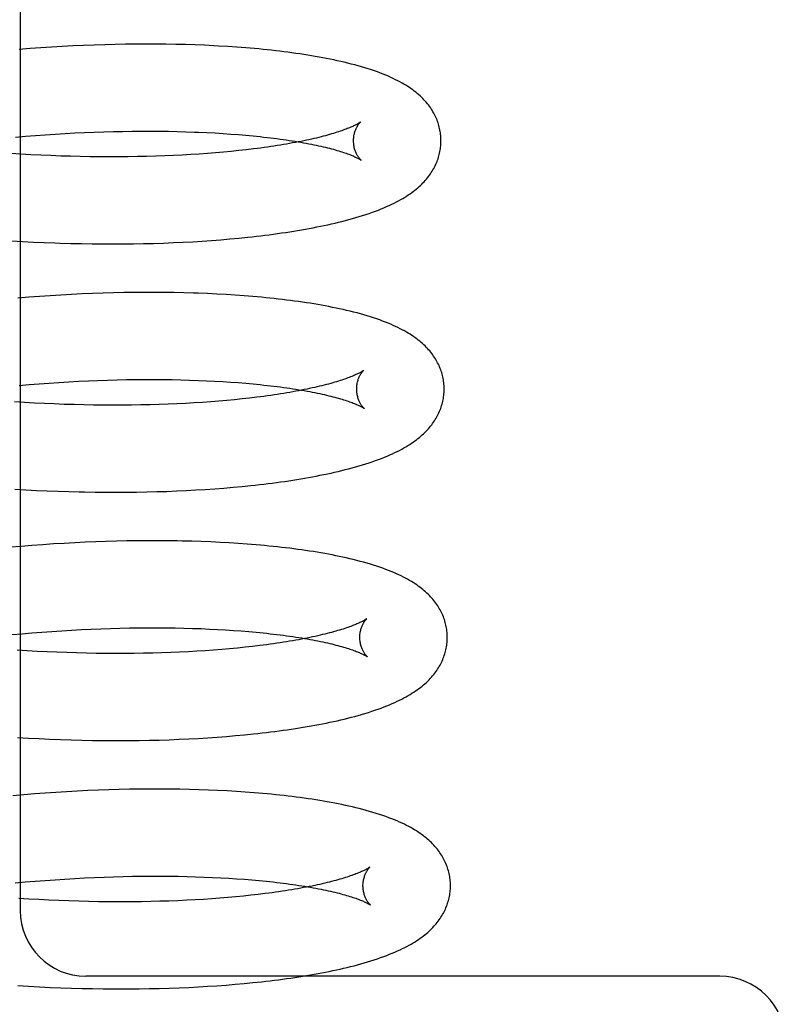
# Model space of a CAD drawing. Header units: inches. Extents: x 0 to 200, y 0 to 129.
# Tile 88 of 118: x 118.872 to 119.047, y 47.682 to 47.907. Entities that reach past the tile are written whole.
import ezdxf

# ---------------------------------------------------------------- set-up
doc = ezdxf.new("R2010")
doc.units = ezdxf.units.IN
doc.header["$LTSCALE"] = 11
doc.header["$MEASUREMENT"] = 0
doc.linetypes.add('HIDDEN', pattern=[0.2, 0.1, -0.1])
doc.layers.add('DEFAULT_2', color=8, linetype='HIDDEN')

msp = doc.modelspace()

# ---------------------------------------------------------------- linework, layer by layer
at = {"layer": 'DEFAULT_2', "color": 8, "linetype": 'HIDDEN'}
for p, q in [((118.87167, 47.92329), (118.87167, 47.70329)), ((118.87391, 47.90044), (118.87143, 47.90025)), ((118.87638, 47.90062), (118.87391, 47.90044)), ((118.87885, 47.90078), (118.87638, 47.90062)), ((118.8813, 47.90092), (118.87885, 47.90078)), ((118.88374, 47.90105), (118.8813, 47.90092)), ((118.88617, 47.90116), (118.88374, 47.90105)), ((118.88859, 47.90125), (118.88617, 47.90116)), ((118.89099, 47.90132), (118.88859, 47.90125)), ((118.89337, 47.90138), (118.89099, 47.90132)), ((118.89573, 47.90143), (118.89337, 47.90138)), ((118.89807, 47.90145), (118.89573, 47.90143)), ((118.9004, 47.90146), (118.89807, 47.90145)), ((118.9027, 47.90145), (118.9004, 47.90146)), ((118.90498, 47.90143), (118.9027, 47.90145)), ((118.90723, 47.90139), (118.90498, 47.90143)), ((118.90946, 47.90134), (118.90723, 47.90139)), ((118.91166, 47.90127), (118.90946, 47.90134)), ((118.91703, 47.90102), (118.9149, 47.90113)), ((118.91913, 47.9009), (118.91703, 47.90102)), ((118.87057, 47.88019), (118.87286, 47.88039)), ((118.87286, 47.88039), (118.87514, 47.88057)), ((118.87514, 47.88057), (118.87741, 47.88073)), ((118.87741, 47.88073), (118.87967, 47.88088)), ((118.87967, 47.88088), (118.88193, 47.88102)), ((118.88193, 47.88102), (118.88417, 47.88113)), ((118.88417, 47.88113), (118.8864, 47.88124)), ((118.8864, 47.88124), (118.88861, 47.88133)), ((118.88861, 47.88133), (118.89081, 47.8814)), ((118.89081, 47.8814), (118.89299, 47.88146)), ((118.89299, 47.88146), (118.89515, 47.8815)), ((118.89515, 47.8815), (118.89728, 47.88153)), ((118.89728, 47.88153), (118.8994, 47.88155)), ((118.8994, 47.88155), (118.90149, 47.88155)), ((118.90149, 47.88155), (118.90355, 47.88154)), ((118.90355, 47.88154), (118.90559, 47.88151)), ((118.90559, 47.88151), (118.9076, 47.88147)), ((118.9076, 47.88147), (118.90958, 47.88142)), ((118.91248, 47.88131), (118.91438, 47.88123)), ((118.91438, 47.88123), (118.91623, 47.88113)), ((118.91623, 47.88113), (118.91806, 47.88102)), ((118.91806, 47.88102), (118.91984, 47.88089)), ((118.91984, 47.88089), (118.92158, 47.88076)), ((118.92158, 47.88076), (118.92328, 47.88062)), ((118.87183, 47.87629), (118.86954, 47.87643)), ((118.87412, 47.87616), (118.87183, 47.87629)), ((118.8764, 47.87605), (118.87412, 47.87616)), ((118.87867, 47.87595), (118.8764, 47.87605)), ((118.88093, 47.87586), (118.87867, 47.87595)), ((118.88318, 47.87579), (118.88093, 47.87586)), ((118.88542, 47.87574), (118.88318, 47.87579)), ((118.88764, 47.8757), (118.88542, 47.87574)), ((118.88985, 47.87568), (118.88764, 47.8757)), ((118.89204, 47.87567), (118.88985, 47.87568)), ((118.89421, 47.87567), (118.89204, 47.87567)), ((118.89636, 47.87569), (118.89421, 47.87567)), ((118.89848, 47.87572), (118.89636, 47.87569)), ((118.90059, 47.87576), (118.89848, 47.87572)), ((118.90266, 47.87582), (118.90059, 47.87576)), ((118.90471, 47.8759), (118.90266, 47.87582)), ((118.90673, 47.87598), (118.90471, 47.8759)), ((118.90872, 47.87608), (118.90673, 47.87598)), ((118.91068, 47.87619), (118.90872, 47.87608)), ((118.91261, 47.87631), (118.91068, 47.87619)), ((118.9145, 47.87645), (118.91261, 47.87631)), ((118.91635, 47.87659), (118.9145, 47.87645)), ((118.91817, 47.87675), (118.91635, 47.87659)), ((118.91995, 47.87692), (118.91817, 47.87675)), ((118.92169, 47.8771), (118.91995, 47.87692)), ((118.92338, 47.87728), (118.92169, 47.8771)), ((118.92503, 47.87748), (118.92338, 47.87728)), ((118.86976, 47.85647), (118.87223, 47.85632)), ((118.87223, 47.85632), (118.8747, 47.85619)), ((118.8747, 47.85619), (118.87716, 47.85608)), ((118.87716, 47.85608), (118.87961, 47.85599)), ((118.88327, 47.85588), (118.88569, 47.85582)), ((118.88569, 47.85582), (118.8881, 47.85578)), ((118.8881, 47.85578), (118.89049, 47.85576)), ((118.89049, 47.85576), (118.89287, 47.85576)), ((118.89287, 47.85576), (118.89523, 47.85577)), ((118.89523, 47.85577), (118.89757, 47.85579)), ((118.89757, 47.85579), (118.89989, 47.85583)), ((118.89989, 47.85583), (118.90218, 47.85589)), ((118.90218, 47.85589), (118.90446, 47.85596)), ((118.90446, 47.85596), (118.90671, 47.85605)), ((118.90671, 47.85605), (118.90893, 47.85615)), ((118.90893, 47.85615), (118.91113, 47.85627)), ((118.91113, 47.85627), (118.9133, 47.8564)), ((118.9133, 47.8564), (118.91544, 47.85655)), ((118.91544, 47.85655), (118.91756, 47.85671)), ((118.91756, 47.85671), (118.91964, 47.85689)), ((118.91964, 47.85689), (118.92169, 47.85708)), ((118.92169, 47.85708), (118.92371, 47.85729)), ((118.88097, 47.84407), (118.87853, 47.84392)), ((118.88341, 47.8442), (118.88097, 47.84407)), ((118.88583, 47.84432), (118.88341, 47.8442)), ((118.88823, 47.84442), (118.88583, 47.84432)), ((118.89062, 47.8445), (118.88823, 47.84442)), ((118.893, 47.84457), (118.89062, 47.8445)), ((118.89536, 47.84462), (118.893, 47.84457)), ((118.8977, 47.84465), (118.89536, 47.84462)), ((118.90002, 47.84467), (118.8977, 47.84465)), ((118.90231, 47.84467), (118.90002, 47.84467)), ((118.90459, 47.84465), (118.90231, 47.84467)), ((118.90684, 47.84462), (118.90459, 47.84465)), ((118.90907, 47.84458), (118.90684, 47.84462)), ((118.91452, 47.84439), (118.91236, 47.84448)), ((118.91665, 47.84429), (118.91452, 47.84439)), ((118.91875, 47.84417), (118.91665, 47.84429)), ((118.92083, 47.84404), (118.91875, 47.84417)), ((118.87361, 47.84357), (118.87114, 47.84337)), ((118.87608, 47.84376), (118.87361, 47.84357)), ((118.87853, 47.84392), (118.87608, 47.84376)), ((118.87371, 47.82361), (118.87599, 47.82379)), ((118.87599, 47.82379), (118.87827, 47.82395)), ((118.87827, 47.82395), (118.88053, 47.8241)), ((118.88053, 47.8241), (118.88278, 47.82423)), ((118.88278, 47.82423), (118.88502, 47.82435)), ((118.88502, 47.82435), (118.88725, 47.82445)), ((118.88725, 47.82445), (118.88946, 47.82454)), ((118.88946, 47.82454), (118.89166, 47.82461)), ((118.89166, 47.82461), (118.89384, 47.82467)), ((118.89384, 47.82467), (118.89599, 47.82472)), ((118.89599, 47.82472), (118.89813, 47.82474)), ((118.89813, 47.82474), (118.90024, 47.82476)), ((118.90024, 47.82476), (118.90233, 47.82476)), ((118.90233, 47.82476), (118.9044, 47.82475)), ((118.9044, 47.82475), (118.90643, 47.82472)), ((118.90643, 47.82472), (118.90844, 47.82468)), ((118.90844, 47.82468), (118.91041, 47.82462)), ((118.91041, 47.82462), (118.91235, 47.82455)), ((118.91235, 47.82455), (118.91426, 47.82447)), ((118.91426, 47.82447), (118.91614, 47.82438)), ((118.91614, 47.82438), (118.91798, 47.82428)), ((118.91798, 47.82428), (118.91978, 47.82416)), ((118.91978, 47.82416), (118.92154, 47.82403)), ((118.92154, 47.82403), (118.92325, 47.82389)), ((118.87143, 47.82341), (118.87371, 47.82361)), ((118.87263, 47.81949), (118.87034, 47.81964)), ((118.87492, 47.81936), (118.87263, 47.81949)), ((118.8772, 47.81925), (118.87492, 47.81936)), ((118.87947, 47.81915), (118.8772, 47.81925)), ((118.90751, 47.81919), (118.90549, 47.81911)), ((118.9095, 47.81929), (118.90751, 47.81919)), ((118.91146, 47.8194), (118.9095, 47.81929)), ((118.91338, 47.81952), (118.91146, 47.8194)), ((118.91527, 47.81966), (118.91338, 47.81952)), ((118.91712, 47.81981), (118.91527, 47.81966)), ((118.91894, 47.81996), (118.91712, 47.81981)), ((118.92071, 47.82013), (118.91894, 47.81996)), ((118.92245, 47.82031), (118.92071, 47.82013)), ((118.92414, 47.8205), (118.92245, 47.82031)), ((118.92579, 47.8207), (118.92414, 47.8205)), ((118.88173, 47.81907), (118.87947, 47.81915)), ((118.88398, 47.819), (118.88173, 47.81907)), ((118.88621, 47.81895), (118.88398, 47.819)), ((118.88844, 47.81891), (118.88621, 47.81895)), ((118.89064, 47.81888), (118.88844, 47.81891)), ((118.89283, 47.81887), (118.89064, 47.81888)), ((118.895, 47.81888), (118.89283, 47.81887)), ((118.89714, 47.8189), (118.895, 47.81888)), ((118.89927, 47.81893), (118.89714, 47.8189)), ((118.90137, 47.81897), (118.89927, 47.81893)), ((118.90344, 47.81903), (118.90137, 47.81897)), ((118.90549, 47.81911), (118.90344, 47.81903)), ((118.87047, 47.79968), (118.87294, 47.79953)), ((118.87294, 47.79953), (118.87541, 47.7994)), ((118.87541, 47.7994), (118.87787, 47.79929)), ((118.87787, 47.79929), (118.88032, 47.7992)), ((118.88032, 47.7992), (118.88277, 47.79912)), ((118.88277, 47.79912), (118.88519, 47.79906)), ((118.88881, 47.79899), (118.89121, 47.79897)), ((118.89121, 47.79897), (118.89358, 47.79896)), ((118.89358, 47.79896), (118.89594, 47.79897)), ((118.89594, 47.79897), (118.89828, 47.799)), ((118.89828, 47.799), (118.9006, 47.79904)), ((118.9006, 47.79904), (118.90289, 47.7991)), ((118.90289, 47.7991), (118.90517, 47.79917)), ((118.90517, 47.79917), (118.90742, 47.79926)), ((118.90742, 47.79926), (118.90964, 47.79936)), ((118.90964, 47.79936), (118.91184, 47.79948)), ((118.91184, 47.79948), (118.91401, 47.79961)), ((118.91401, 47.79961), (118.91616, 47.79976)), ((118.91616, 47.79976), (118.91827, 47.79992)), ((118.91827, 47.79992), (118.92035, 47.8001)), ((118.92035, 47.8001), (118.92241, 47.80029)), ((118.92241, 47.80029), (118.92443, 47.8005)), ((118.89135, 47.78771), (118.88896, 47.78763)), ((118.89373, 47.78778), (118.89135, 47.78771)), ((118.89609, 47.78783), (118.89373, 47.78778)), ((118.89843, 47.78786), (118.89609, 47.78783)), ((118.90074, 47.78788), (118.89843, 47.78786)), ((118.90304, 47.78788), (118.90074, 47.78788)), ((118.90532, 47.78786), (118.90304, 47.78788)), ((118.9109, 47.78776), (118.90869, 47.78781)), ((118.91309, 47.78769), (118.9109, 47.78776)), ((118.91525, 47.7876), (118.91309, 47.78769)), ((118.87188, 47.78658), (118.8694, 47.78637)), ((118.87434, 47.78678), (118.87188, 47.78658)), ((118.87681, 47.78697), (118.87434, 47.78678)), ((118.87926, 47.78713), (118.87681, 47.78697)), ((118.8817, 47.78728), (118.87926, 47.78713)), ((118.88414, 47.78741), (118.8817, 47.78728)), ((118.88656, 47.78753), (118.88414, 47.78741)), ((118.88896, 47.78763), (118.88656, 47.78753)), ((118.91738, 47.7875), (118.91525, 47.7876)), ((118.91948, 47.78738), (118.91738, 47.7875)), ((118.92155, 47.78725), (118.91948, 47.78738)), ((118.88118, 47.7673), (118.88343, 47.76744)), ((118.88343, 47.76744), (118.88567, 47.76756)), ((118.88567, 47.76756), (118.8879, 47.76766)), ((118.8879, 47.76766), (118.89012, 47.76775)), ((118.89012, 47.76775), (118.89232, 47.76782)), ((118.89232, 47.76782), (118.89449, 47.76788)), ((118.89449, 47.76788), (118.89665, 47.76792)), ((118.89665, 47.76792), (118.89879, 47.76795)), ((118.89879, 47.76795), (118.90091, 47.76797)), ((118.90091, 47.76797), (118.903, 47.76797)), ((118.903, 47.76797), (118.90506, 47.76796)), ((118.90506, 47.76796), (118.9071, 47.76793)), ((118.9071, 47.76793), (118.90911, 47.76789)), ((118.90911, 47.76789), (118.91108, 47.76783)), ((118.91108, 47.76783), (118.91303, 47.76777)), ((118.91303, 47.76777), (118.91494, 47.76769)), ((118.91494, 47.76769), (118.91681, 47.76759)), ((118.91681, 47.76759), (118.91865, 47.76749)), ((118.91865, 47.76749), (118.92046, 47.76737)), ((118.86979, 47.76641), (118.87208, 47.76662)), ((118.87208, 47.76662), (118.87436, 47.76681)), ((118.87436, 47.76681), (118.87664, 47.76699)), ((118.87664, 47.76699), (118.87891, 47.76715)), ((118.87891, 47.76715), (118.88118, 47.7673)), ((118.92046, 47.76737), (118.92222, 47.76724)), ((118.92222, 47.76724), (118.92394, 47.7671)), ((118.91776, 47.76301), (118.9159, 47.76286)), ((118.91957, 47.76316), (118.91776, 47.76301)), ((118.92135, 47.76333), (118.91957, 47.76316)), ((118.92309, 47.76351), (118.92135, 47.76333)), ((118.92479, 47.7637), (118.92309, 47.76351)), ((118.92644, 47.76389), (118.92479, 47.7637)), ((118.87323, 47.76271), (118.87094, 47.76285)), ((118.87552, 47.76258), (118.87323, 47.76271)), ((118.8778, 47.76247), (118.87552, 47.76258)), ((118.88007, 47.76237), (118.8778, 47.76247)), ((118.88233, 47.76228), (118.88007, 47.76237)), ((118.88458, 47.76221), (118.88233, 47.76228)), ((118.88682, 47.76216), (118.88458, 47.76221)), ((118.88904, 47.76212), (118.88682, 47.76216)), ((118.89125, 47.76209), (118.88904, 47.76212)), ((118.89344, 47.76208), (118.89125, 47.76209)), ((118.89561, 47.76209), (118.89344, 47.76208)), ((118.89776, 47.7621), (118.89561, 47.76209)), ((118.89989, 47.76214), (118.89776, 47.7621)), ((118.90199, 47.76218), (118.89989, 47.76214)), ((118.90406, 47.76224), (118.90199, 47.76218)), ((118.90611, 47.76231), (118.90406, 47.76224)), ((118.90813, 47.7624), (118.90611, 47.76231)), ((118.91013, 47.76249), (118.90813, 47.7624)), ((118.91208, 47.7626), (118.91013, 47.76249)), ((118.91401, 47.76273), (118.91208, 47.7626)), ((118.9159, 47.76286), (118.91401, 47.76273)), ((118.87106, 47.74289), (118.87353, 47.74275)), ((118.87353, 47.74275), (118.876, 47.74262)), ((118.876, 47.74262), (118.87846, 47.74251)), ((118.91022, 47.74256), (118.91241, 47.74268)), ((118.91241, 47.74268), (118.91459, 47.74281)), ((118.91459, 47.74281), (118.91673, 47.74296)), ((118.91673, 47.74296), (118.91884, 47.74312)), ((118.91884, 47.74312), (118.92093, 47.7433)), ((118.92093, 47.7433), (118.92298, 47.74349)), ((118.92298, 47.74349), (118.925, 47.74369)), ((118.87846, 47.74251), (118.88091, 47.74241)), ((118.88091, 47.74241), (118.88335, 47.74233)), ((118.88335, 47.74233), (118.88578, 47.74227)), ((118.88578, 47.74227), (118.88819, 47.74222)), ((118.88819, 47.74222), (118.89059, 47.74219)), ((118.89416, 47.74217), (118.89652, 47.74218)), ((118.89652, 47.74218), (118.89885, 47.74221)), ((118.89885, 47.74221), (118.90117, 47.74225)), ((118.90117, 47.74225), (118.90347, 47.7423)), ((118.90347, 47.7423), (118.90574, 47.74237)), ((118.90574, 47.74237), (118.90799, 47.74246)), ((118.90799, 47.74246), (118.91022, 47.74256)), ((118.87247, 47.72978), (118.87, 47.72956)), ((118.87494, 47.72998), (118.87247, 47.72978)), ((118.8774, 47.73017), (118.87494, 47.72998)), ((118.87985, 47.73033), (118.8774, 47.73017)), ((118.88229, 47.73048), (118.87985, 47.73033)), ((118.88473, 47.73061), (118.88229, 47.73048)), ((118.88714, 47.73073), (118.88473, 47.73061)), ((118.88955, 47.73083), (118.88714, 47.73073)), ((118.89194, 47.73091), (118.88955, 47.73083)), ((118.89432, 47.73098), (118.89194, 47.73091)), ((118.89667, 47.73103), (118.89432, 47.73098)), ((118.89901, 47.73107), (118.89667, 47.73103)), ((118.90133, 47.73108), (118.89901, 47.73107)), ((118.90363, 47.73109), (118.90133, 47.73108)), ((118.9059, 47.73107), (118.90363, 47.73109)), ((118.90815, 47.73104), (118.9059, 47.73107)), ((118.91038, 47.731), (118.90815, 47.73104)), ((118.91258, 47.73094), (118.91038, 47.731)), ((118.91475, 47.73086), (118.91258, 47.73094)), ((118.9169, 47.73077), (118.91475, 47.73086)), ((118.91902, 47.73066), (118.9169, 47.73077)), ((118.92111, 47.73054), (118.91902, 47.73066)), ((118.92316, 47.7304), (118.92111, 47.73054)), ((118.89521, 47.71109), (118.89737, 47.71113)), ((118.89737, 47.71113), (118.89951, 47.71116)), ((118.89951, 47.71116), (118.90163, 47.71118)), ((118.90163, 47.71118), (118.90372, 47.71118)), ((118.90372, 47.71118), (118.90578, 47.71116)), ((118.90578, 47.71116), (118.90782, 47.71114)), ((118.90782, 47.71114), (118.90983, 47.7111)), ((118.90983, 47.7111), (118.9118, 47.71104)), ((118.87051, 47.70962), (118.8728, 47.70983)), ((118.8728, 47.70983), (118.87508, 47.71002)), ((118.87508, 47.71002), (118.87736, 47.7102)), ((118.87736, 47.7102), (118.87963, 47.71036)), ((118.87963, 47.71036), (118.8819, 47.71051)), ((118.8819, 47.71051), (118.88415, 47.71065)), ((118.88415, 47.71065), (118.8864, 47.71076)), ((118.8864, 47.71076), (118.88862, 47.71087)), ((118.88862, 47.71087), (118.89084, 47.71096)), ((118.89084, 47.71096), (118.89304, 47.71103)), ((118.89304, 47.71103), (118.89521, 47.71109)), ((118.9118, 47.71104), (118.91375, 47.71097)), ((118.91375, 47.71097), (118.91566, 47.71089)), ((118.91566, 47.71089), (118.91753, 47.7108)), ((118.91753, 47.7108), (118.91937, 47.7107)), ((118.91937, 47.7107), (118.92117, 47.71058)), ((118.92117, 47.71058), (118.92294, 47.71045)), ((118.92294, 47.71045), (118.92466, 47.71031)), ((118.92272, 47.70661), (118.92097, 47.70643)), ((118.92444, 47.70679), (118.92272, 47.70661)), ((118.9261, 47.70698), (118.92444, 47.70679)), ((118.92773, 47.70718), (118.9261, 47.70698)), ((118.87366, 47.70594), (118.87136, 47.70608)), ((118.87596, 47.7058), (118.87366, 47.70594)), ((118.87825, 47.70569), (118.87596, 47.7058)), ((118.88053, 47.70559), (118.87825, 47.70569)), ((118.8828, 47.7055), (118.88053, 47.70559)), ((118.88507, 47.70543), (118.8828, 47.7055)), ((118.88732, 47.70537), (118.88507, 47.70543)), ((118.88955, 47.70533), (118.88732, 47.70537)), ((118.89177, 47.7053), (118.88955, 47.70533)), ((118.89397, 47.70529), (118.89177, 47.7053)), ((118.89938, 47.70532), (118.89723, 47.7053)), ((118.90151, 47.70536), (118.89938, 47.70532)), ((118.90361, 47.70541), (118.90151, 47.70536)), ((118.90568, 47.70548), (118.90361, 47.70541)), ((118.90773, 47.70556), (118.90568, 47.70548)), ((118.90975, 47.70565), (118.90773, 47.70556)), ((118.91166, 47.70575), (118.90975, 47.70565)), ((118.91359, 47.70586), (118.91166, 47.70575)), ((118.91549, 47.70599), (118.91359, 47.70586)), ((118.91736, 47.70613), (118.91549, 47.70599)), ((118.91918, 47.70627), (118.91736, 47.70613)), ((118.92097, 47.70643), (118.91918, 47.70627)), ((119.03167, 47.68829), (118.88667, 47.68829)), ((118.91875, 47.68626), (118.92083, 47.68643)), ((118.92083, 47.68643), (118.92287, 47.68662)), ((118.92287, 47.68662), (118.92489, 47.68681)), ((118.92489, 47.68681), (118.92687, 47.68702)), ((118.87113, 47.68614), (118.8736, 47.68599)), ((118.8736, 47.68599), (118.87606, 47.68586)), ((118.87606, 47.68586), (118.87851, 47.68574)), ((118.87851, 47.68574), (118.88095, 47.68564)), ((118.88095, 47.68564), (118.88339, 47.68556)), ((118.88339, 47.68556), (118.88581, 47.68549)), ((118.88581, 47.68549), (118.88822, 47.68544)), ((118.88822, 47.68544), (118.89061, 47.68541)), ((118.89061, 47.68541), (118.89299, 47.68539)), ((118.89299, 47.68539), (118.89536, 47.68538)), ((118.89887, 47.68541), (118.90118, 47.68544)), ((118.90118, 47.68544), (118.90348, 47.68549)), ((118.90348, 47.68549), (118.90575, 47.68556)), ((118.90575, 47.68556), (118.908, 47.68564)), ((118.908, 47.68564), (118.91022, 47.68574)), ((118.91022, 47.68574), (118.91242, 47.68585)), ((118.91242, 47.68585), (118.91452, 47.68597)), ((118.91452, 47.68597), (118.91665, 47.68611)), ((118.91665, 47.68611), (118.91875, 47.68626))]:
    msp.add_line(p, q, dxfattribs=at)
for points in [[(118.9149, 47.90113), (118.91383, 47.90118), (118.91166, 47.90127)], [(118.96791, 47.87951), (118.9679, 47.8798), (118.96789, 47.88014), (118.96786, 47.88048), (118.96783, 47.88082), (118.96778, 47.88115), (118.96773, 47.88149), (118.96767, 47.88182), (118.9676, 47.88215), (118.96752, 47.88249), (118.96743, 47.88282), (118.96734, 47.88314), (118.96723, 47.88347), (118.96712, 47.88379), (118.967, 47.88411), (118.96686, 47.88443), (118.96672, 47.88475), (118.96658, 47.88507), (118.96642, 47.88538), (118.96625, 47.88569), (118.96607, 47.886), (118.96589, 47.88631), (118.96569, 47.88662), (118.96549, 47.88692), (118.96527, 47.88723), (118.96504, 47.88753), (118.9648, 47.88783), (118.96455, 47.88814), (118.96429, 47.88844), (118.96401, 47.88873), (118.96373, 47.88903), (118.96344, 47.88932), (118.96313, 47.8896), (118.96282, 47.88988), (118.9625, 47.89016), (118.96216, 47.89044), (118.96181, 47.89071), (118.96145, 47.89098), (118.96108, 47.89124), (118.9607, 47.89151), (118.9603, 47.89177), (118.95988, 47.89203), (118.95945, 47.89229), (118.959, 47.89255), (118.95853, 47.89281), (118.95804, 47.89307), (118.95754, 47.89332), (118.95701, 47.89358), (118.95646, 47.89383), (118.95588, 47.89409), (118.95529, 47.89434), (118.95468, 47.89459), (118.95404, 47.89483), (118.95338, 47.89508), (118.95269, 47.89532), (118.95199, 47.89556), (118.95126, 47.8958), (118.95051, 47.89603), (118.94975, 47.89626), (118.94898, 47.89648), (118.94819, 47.89669), (118.9474, 47.8969), (118.9466, 47.8971), (118.9458, 47.8973), (118.945, 47.89748), (118.94419, 47.89766), (118.94337, 47.89784), (118.94255, 47.89801), (118.94172, 47.89817), (118.94088, 47.89834), (118.94003, 47.89849), (118.93917, 47.89864), (118.9383, 47.89879), (118.93743, 47.89894), (118.93654, 47.89907), (118.93565, 47.89921), (118.93474, 47.89934), (118.93383, 47.89947), (118.93291, 47.89959), (118.93199, 47.89971), (118.93105, 47.89982), (118.9301, 47.89993), (118.92915, 47.90004), (118.92818, 47.90014), (118.92721, 47.90024), (118.92623, 47.90034), (118.92524, 47.90043), (118.92424, 47.90052), (118.92324, 47.9006), (118.92222, 47.90068), (118.9212, 47.90076), (118.91913, 47.9009)], [(118.9495, 47.88363), (118.9495, 47.88362), (118.94948, 47.88361), (118.94945, 47.88359), (118.94942, 47.88356), (118.94937, 47.88353), (118.94931, 47.88349), (118.94925, 47.88345), (118.94917, 47.8834), (118.94908, 47.88335), (118.94898, 47.88329), (118.94887, 47.88322), (118.94875, 47.88315), (118.94861, 47.88308), (118.94846, 47.883), (118.9483, 47.88292), (118.94812, 47.88283), (118.94793, 47.88274), (118.94772, 47.88264), (118.94751, 47.88255), (118.94727, 47.88244), (118.94702, 47.88234), (118.94676, 47.88223), (118.94648, 47.88212), (118.94619, 47.882), (118.94588, 47.88189), (118.94555, 47.88177), (118.94521, 47.88165), (118.94486, 47.88153), (118.94449, 47.8814), (118.9441, 47.88128), (118.9437, 47.88115), (118.94329, 47.88102), (118.94285, 47.8809), (118.94241, 47.88077), (118.94195, 47.88064), (118.94147, 47.88051), (118.94098, 47.88038), (118.94047, 47.88024), (118.93995, 47.88011), (118.93941, 47.87998), (118.93886, 47.87985), (118.9383, 47.87972), (118.93772, 47.87959), (118.93713, 47.87947), (118.93652, 47.87934), (118.9359, 47.87921), (118.93527, 47.87909), (118.93462, 47.87896), (118.93396, 47.87884), (118.93328, 47.87872), (118.93259, 47.87859), (118.93189, 47.87847), (118.93118, 47.87836), (118.93045, 47.87824), (118.92971, 47.87813), (118.92896, 47.87801), (118.9282, 47.8779), (118.92743, 47.87779), (118.92664, 47.87769), (118.92584, 47.87758), (118.92503, 47.87748)], [(118.94791, 47.87926), (118.94791, 47.8795), (118.94792, 47.87976), (118.94794, 47.88002), (118.94797, 47.88027), (118.94801, 47.88051), (118.94805, 47.88075), (118.9481, 47.88097), (118.94816, 47.88119), (118.94822, 47.8814), (118.94828, 47.8816), (118.94835, 47.88178), (118.94842, 47.88196), (118.94849, 47.88213), (118.94857, 47.88228), (118.94864, 47.88243), (118.94871, 47.88257), (118.94878, 47.88269), (118.94885, 47.88281), (118.94892, 47.88292), (118.94899, 47.88302), (118.94906, 47.88311), (118.94912, 47.88319), (118.94918, 47.88327), (118.94923, 47.88334), (118.94928, 47.8834), (118.94933, 47.88345), (118.94937, 47.8835), (118.94941, 47.88354), (118.94944, 47.88357), (118.94947, 47.88359), (118.94949, 47.88361), (118.9495, 47.88362), (118.94951, 47.88363)], [(118.90958, 47.88142), (118.91152, 47.88135), (118.91248, 47.88131)], [(118.92328, 47.88062), (118.92494, 47.88046), (118.92575, 47.88038), (118.92655, 47.8803), (118.92734, 47.88021), (118.92812, 47.88012), (118.92888, 47.88003), (118.92964, 47.87994), (118.93038, 47.87984), (118.93111, 47.87974), (118.93182, 47.87964), (118.93253, 47.87954), (118.93322, 47.87944), (118.9339, 47.87933), (118.93456, 47.87923), (118.93522, 47.87912), (118.93585, 47.87901), (118.93648, 47.8789), (118.93709, 47.87879), (118.93769, 47.87867), (118.93827, 47.87856), (118.93884, 47.87844), (118.93939, 47.87833), (118.93993, 47.87821), (118.94046, 47.87809), (118.94097, 47.87798), (118.94146, 47.87786), (118.94195, 47.87774), (118.94241, 47.87762), (118.94286, 47.8775), (118.9433, 47.87739), (118.94372, 47.87727), (118.94412, 47.87715), (118.94451, 47.87704), (118.94489, 47.87692), (118.94525, 47.87681), (118.94559, 47.8767), (118.94592, 47.87659), (118.94623, 47.87648), (118.94653, 47.87637), (118.94681, 47.87627), (118.94708, 47.87617), (118.94733, 47.87607), (118.94757, 47.87597), (118.94779, 47.87588), (118.948, 47.87579), (118.9482, 47.8757), (118.94838, 47.87562), (118.94854, 47.87554), (118.9487, 47.87546), (118.94883, 47.87539), (118.94896, 47.87533), (118.94908, 47.87526), (118.94918, 47.87521), (118.94927, 47.87515), (118.94935, 47.87511), (118.94942, 47.87507), (118.94947, 47.87503), (118.94952, 47.875), (118.94956, 47.87497), (118.94959, 47.87495), (118.94959, 47.87495)], [(118.92371, 47.85729), (118.92471, 47.8574), (118.9257, 47.85751), (118.92668, 47.85762), (118.92765, 47.85774), (118.92862, 47.85787), (118.92957, 47.85799), (118.93052, 47.85812), (118.93146, 47.85826), (118.93239, 47.85839), (118.93331, 47.85853), (118.93422, 47.85868), (118.93513, 47.85883), (118.93602, 47.85898), (118.93691, 47.85914), (118.93779, 47.8593), (118.93866, 47.85946), (118.93952, 47.85963), (118.94037, 47.8598), (118.94121, 47.85998), (118.94204, 47.86015), (118.94286, 47.86034), (118.94367, 47.86053), (118.94447, 47.86072), (118.94527, 47.86092), (118.94607, 47.86112), (118.94686, 47.86133), (118.94765, 47.86155), (118.94844, 47.86178), (118.94922, 47.86201), (118.94999, 47.86225), (118.95074, 47.86249), (118.95148, 47.86274), (118.95221, 47.86299), (118.95291, 47.86325), (118.95359, 47.86351), (118.95424, 47.86377), (118.95487, 47.86403), (118.95548, 47.86429), (118.95607, 47.86455), (118.95664, 47.86482), (118.95718, 47.86508), (118.9577, 47.86535), (118.95821, 47.86561), (118.95869, 47.86588), (118.95916, 47.86615), (118.9596, 47.86641), (118.96003, 47.86668), (118.96044, 47.86695), (118.96083, 47.86722), (118.96121, 47.86749), (118.96158, 47.86776), (118.96193, 47.86803), (118.96227, 47.8683), (118.96259, 47.86858), (118.96291, 47.86886), (118.96321, 47.86914), (118.96351, 47.86942), (118.96379, 47.8697), (118.96406, 47.86999), (118.96433, 47.87028), (118.96458, 47.87058), (118.96482, 47.87087), (118.96506, 47.87117), (118.96528, 47.87147), (118.96549, 47.87177), (118.9657, 47.87208), (118.96589, 47.87239), (118.96608, 47.8727), (118.96626, 47.87301), (118.96642, 47.87332), (118.96658, 47.87364), (118.96673, 47.87396), (118.96687, 47.87427), (118.967, 47.87459), (118.96712, 47.87491), (118.96724, 47.87524), (118.96734, 47.87556), (118.96744, 47.87589), (118.96752, 47.87622), (118.9676, 47.87655), (118.96767, 47.87688), (118.96773, 47.87721), (118.96778, 47.87755), (118.96783, 47.87788), (118.96786, 47.87822), (118.96789, 47.87855), (118.9679, 47.87889), (118.96791, 47.87922), (118.96791, 47.87951)], [(118.94959, 47.87495), (118.9496, 47.87494), (118.94961, 47.87493), (118.94962, 47.87493), (118.94961, 47.87493), (118.9496, 47.87494), (118.94958, 47.87496), (118.94955, 47.87499), (118.94952, 47.87502), (118.94948, 47.87505), (118.94944, 47.8751), (118.94939, 47.87515), (118.94934, 47.87521), (118.94928, 47.87527), (118.94922, 47.87535), (118.94916, 47.87543), (118.94909, 47.87552), (118.94902, 47.87562), (118.94895, 47.87572), (118.94888, 47.87584), (118.9488, 47.87596), (118.94873, 47.87609), (118.94865, 47.87624), (118.94857, 47.87639), (118.9485, 47.87655), (118.94842, 47.87673), (118.94835, 47.87691), (118.94828, 47.87711), (118.94821, 47.87731), (118.94815, 47.87753), (118.94809, 47.87776), (118.94804, 47.878), (118.948, 47.87824), (118.94796, 47.8785), (118.94794, 47.87876), (118.94792, 47.87902), (118.94791, 47.87926)], [(118.87961, 47.85599), (118.88084, 47.85595), (118.88327, 47.85588)], [(118.91236, 47.84448), (118.91127, 47.84451), (118.90907, 47.84458)], [(118.96863, 47.82272), (118.96862, 47.82301), (118.96861, 47.82334), (118.96858, 47.82368), (118.96855, 47.82401), (118.96851, 47.82435), (118.96845, 47.82468), (118.96839, 47.82501), (118.96833, 47.82534), (118.96825, 47.82567), (118.96816, 47.826), (118.96807, 47.82633), (118.96796, 47.82665), (118.96785, 47.82697), (118.96773, 47.82729), (118.9676, 47.82761), (118.96746, 47.82793), (118.96731, 47.82824), (118.96715, 47.82856), (118.96699, 47.82887), (118.96681, 47.82918), (118.96663, 47.82948), (118.96644, 47.82979), (118.96623, 47.83009), (118.96602, 47.83039), (118.9658, 47.83069), (118.96557, 47.83099), (118.96533, 47.83128), (118.96508, 47.83157), (118.96482, 47.83185), (118.96455, 47.83214), (118.96427, 47.83242), (118.96398, 47.8327), (118.96368, 47.83297), (118.96336, 47.83325), (118.96304, 47.83352), (118.96271, 47.83378), (118.96236, 47.83405), (118.962, 47.83431), (118.96163, 47.83457), (118.96125, 47.83483), (118.96085, 47.83509), (118.96043, 47.83535), (118.96, 47.8356), (118.95954, 47.83586), (118.95907, 47.83611), (118.95858, 47.83637), (118.95807, 47.83662), (118.95754, 47.83688), (118.95699, 47.83713), (118.95641, 47.83738), (118.95582, 47.83762), (118.9552, 47.83787), (118.95457, 47.83812), (118.9539, 47.83836), (118.95322, 47.8386), (118.95251, 47.83884), (118.95178, 47.83907), (118.95103, 47.8393), (118.95027, 47.83953), (118.94949, 47.83974), (118.94871, 47.83996), (118.94792, 47.84016), (118.94712, 47.84036), (118.94633, 47.84055), (118.94553, 47.84074), (118.94472, 47.84091), (118.94391, 47.84109), (118.9431, 47.84125), (118.94227, 47.84142), (118.94144, 47.84157), (118.94059, 47.84173), (118.93974, 47.84188), (118.93888, 47.84203), (118.938, 47.84217), (118.93712, 47.8423), (118.93623, 47.84244), (118.93533, 47.84257), (118.93442, 47.84269), (118.9335, 47.84282), (118.93258, 47.84293), (118.93165, 47.84305), (118.9307, 47.84316), (118.92975, 47.84326), (118.9288, 47.84336), (118.92783, 47.84346), (118.92685, 47.84356), (118.92587, 47.84365), (118.92488, 47.84373), (118.92388, 47.84382), (118.92287, 47.8439), (118.92083, 47.84404)], [(118.95022, 47.82684), (118.95022, 47.82683), (118.9502, 47.82682), (118.95017, 47.8268), (118.95014, 47.82677), (118.95009, 47.82674), (118.95004, 47.8267), (118.94997, 47.82666), (118.94989, 47.82661), (118.94981, 47.82656), (118.94971, 47.8265), (118.94959, 47.82643), (118.94947, 47.82636), (118.94933, 47.82629), (118.94918, 47.82621), (118.94902, 47.82613), (118.94885, 47.82604), (118.94866, 47.82595), (118.94845, 47.82586), (118.94823, 47.82576), (118.948, 47.82565), (118.94775, 47.82555), (118.94749, 47.82544), (118.94721, 47.82533), (118.94692, 47.82522), (118.94661, 47.8251), (118.94628, 47.82498), (118.94595, 47.82486), (118.94559, 47.82474), (118.94522, 47.82462), (118.94484, 47.82449), (118.94444, 47.82436), (118.94402, 47.82424), (118.94359, 47.82411), (118.94314, 47.82398), (118.94268, 47.82385), (118.94221, 47.82372), (118.94172, 47.82359), (118.94121, 47.82346), (118.94069, 47.82333), (118.94015, 47.8232), (118.93961, 47.82307), (118.93904, 47.82294), (118.93846, 47.82281), (118.93787, 47.82268), (118.93727, 47.82255), (118.93665, 47.82243), (118.93601, 47.8223), (118.93536, 47.82217), (118.9347, 47.82205), (118.93403, 47.82193), (118.93334, 47.82181), (118.93264, 47.82169), (118.93193, 47.82157), (118.9312, 47.82145), (118.93047, 47.82134), (118.92972, 47.82123), (118.92896, 47.82112), (118.92818, 47.82101), (118.9274, 47.8209), (118.9266, 47.8208), (118.92579, 47.8207)], [(118.94863, 47.82247), (118.94863, 47.82271), (118.94864, 47.82297), (118.94866, 47.82323), (118.94869, 47.82348), (118.94873, 47.82372), (118.94877, 47.82395), (118.94882, 47.82418), (118.94888, 47.8244), (118.94894, 47.82461), (118.949, 47.8248), (118.94907, 47.82499), (118.94914, 47.82517), (118.94921, 47.82533), (118.94929, 47.82549), (118.94936, 47.82564), (118.94943, 47.82577), (118.9495, 47.8259), (118.94957, 47.82602), (118.94964, 47.82613), (118.94971, 47.82623), (118.94977, 47.82632), (118.94984, 47.8264), (118.9499, 47.82648), (118.94995, 47.82655), (118.95, 47.82661), (118.95005, 47.82666), (118.95009, 47.82671), (118.95013, 47.82675), (118.95016, 47.82678), (118.95019, 47.8268), (118.95021, 47.82682), (118.95022, 47.82683), (118.95023, 47.82684)], [(118.92325, 47.82389), (118.92493, 47.82374), (118.92575, 47.82366), (118.92656, 47.82358), (118.92736, 47.82349), (118.92815, 47.82341), (118.92893, 47.82332), (118.92969, 47.82323), (118.93044, 47.82313), (118.93118, 47.82304), (118.93191, 47.82294), (118.93263, 47.82284), (118.93333, 47.82274), (118.93402, 47.82264), (118.9347, 47.82253), (118.93536, 47.82242), (118.93601, 47.82232), (118.93665, 47.82221), (118.93727, 47.82209), (118.93788, 47.82198), (118.93848, 47.82187), (118.93906, 47.82175), (118.93962, 47.82164), (118.94018, 47.82152), (118.94071, 47.82141), (118.94124, 47.82129), (118.94175, 47.82117), (118.94224, 47.82105), (118.94272, 47.82093), (118.94318, 47.82082), (118.94363, 47.8207), (118.94407, 47.82058), (118.94449, 47.82046), (118.94489, 47.82035), (118.94528, 47.82023), (118.94565, 47.82012), (118.94601, 47.82001), (118.94635, 47.81989), (118.94668, 47.81978), (118.94699, 47.81967), (118.94728, 47.81957), (118.94756, 47.81946), (118.94783, 47.81936), (118.94808, 47.81926), (118.94832, 47.81917), (118.94854, 47.81908), (118.94874, 47.81899), (118.94894, 47.8189), (118.94912, 47.81882), (118.94928, 47.81874), (118.94943, 47.81866), (118.94957, 47.81859), (118.9497, 47.81853), (118.94981, 47.81847), (118.94991, 47.81841), (118.95, 47.81836), (118.95008, 47.81831), (118.95014, 47.81827), (118.9502, 47.81823), (118.95024, 47.8182), (118.95028, 47.81818), (118.95031, 47.81816), (118.95031, 47.81816)], [(118.92443, 47.8005), (118.92542, 47.80061), (118.92641, 47.80072), (118.9274, 47.80083), (118.92837, 47.80095), (118.92933, 47.80107), (118.93029, 47.8012), (118.93124, 47.80133), (118.93218, 47.80146), (118.93311, 47.8016), (118.93403, 47.80174), (118.93494, 47.80189), (118.93584, 47.80204), (118.93674, 47.80219), (118.93762, 47.80234), (118.9385, 47.8025), (118.93937, 47.80267), (118.94023, 47.80284), (118.94108, 47.80301), (118.94193, 47.80318), (118.94276, 47.80336), (118.94358, 47.80355), (118.9444, 47.80374), (118.9452, 47.80393), (118.946, 47.80413), (118.94679, 47.80433), (118.94759, 47.80454), (118.94837, 47.80476), (118.94916, 47.80499), (118.94994, 47.80522), (118.95071, 47.80546), (118.95146, 47.8057), (118.9522, 47.80595), (118.95292, 47.8062), (118.95362, 47.80646), (118.9543, 47.80672), (118.95496, 47.80697), (118.95559, 47.80723), (118.9562, 47.8075), (118.95679, 47.80776), (118.95735, 47.80802), (118.9579, 47.80829), (118.95842, 47.80855), (118.95893, 47.80882), (118.95941, 47.80909), (118.95988, 47.80936), (118.96032, 47.80962), (118.96075, 47.80989), (118.96116, 47.81016), (118.96155, 47.81043), (118.96193, 47.81069), (118.9623, 47.81096), (118.96265, 47.81124), (118.96299, 47.81151), (118.96331, 47.81179), (118.96363, 47.81206), (118.96393, 47.81234), (118.96423, 47.81263), (118.96451, 47.81291), (118.96478, 47.8132), (118.96505, 47.81349), (118.9653, 47.81378), (118.96554, 47.81408), (118.96578, 47.81438), (118.966, 47.81468), (118.96621, 47.81498), (118.96642, 47.81529), (118.96661, 47.8156), (118.9668, 47.81591), (118.96698, 47.81622), (118.96714, 47.81653), (118.9673, 47.81685), (118.96745, 47.81716), (118.96759, 47.81748), (118.96772, 47.8178), (118.96784, 47.81812), (118.96796, 47.81845), (118.96806, 47.81877), (118.96816, 47.8191), (118.96824, 47.81943), (118.96832, 47.81976), (118.96839, 47.82009), (118.96845, 47.82042), (118.9685, 47.82075), (118.96855, 47.82109), (118.96858, 47.82142), (118.96861, 47.82176), (118.96862, 47.8221), (118.96863, 47.82243), (118.96863, 47.82272)], [(118.95031, 47.81816), (118.95033, 47.81815), (118.95034, 47.81814), (118.95033, 47.81814), (118.95032, 47.81816), (118.9503, 47.81817), (118.95027, 47.8182), (118.95024, 47.81823), (118.9502, 47.81827), (118.95015, 47.81831), (118.95011, 47.81836), (118.95005, 47.81842), (118.95, 47.81849), (118.94994, 47.81856), (118.94987, 47.81865), (118.9498, 47.81874), (118.94974, 47.81884), (118.94966, 47.81894), (118.94959, 47.81906), (118.94951, 47.81918), (118.94944, 47.81932), (118.94936, 47.81946), (118.94928, 47.81962), (118.94921, 47.81978), (118.94913, 47.81996), (118.94906, 47.82014), (118.94899, 47.82034), (118.94893, 47.82055), (118.94887, 47.82076), (118.94881, 47.82099), (118.94876, 47.82122), (118.94872, 47.82146), (118.94868, 47.82171), (118.94866, 47.82197), (118.94864, 47.82223), (118.94863, 47.82247)], [(118.88519, 47.79906), (118.8864, 47.79903), (118.88881, 47.79899)], [(118.90869, 47.78781), (118.90757, 47.78783), (118.90532, 47.78786)], [(118.96935, 47.76593), (118.96934, 47.76621), (118.96933, 47.76655), (118.9693, 47.76689), (118.96927, 47.76722), (118.96923, 47.76756), (118.96917, 47.76789), (118.96911, 47.76822), (118.96905, 47.76855), (118.96897, 47.76888), (118.96888, 47.76921), (118.96879, 47.76953), (118.96868, 47.76986), (118.96857, 47.77018), (118.96845, 47.7705), (118.96832, 47.77082), (118.96818, 47.77114), (118.96803, 47.77145), (118.96788, 47.77176), (118.96771, 47.77207), (118.96753, 47.77238), (118.96735, 47.77269), (118.96716, 47.773), (118.96695, 47.7733), (118.96674, 47.7736), (118.96652, 47.7739), (118.96629, 47.77419), (118.96605, 47.77449), (118.9658, 47.77478), (118.96554, 47.77506), (118.96527, 47.77535), (118.96499, 47.77563), (118.9647, 47.77591), (118.9644, 47.77618), (118.96408, 47.77645), (118.96376, 47.77672), (118.96343, 47.77699), (118.96308, 47.77726), (118.96272, 47.77752), (118.96235, 47.77778), (118.96197, 47.77804), (118.96157, 47.7783), (118.96115, 47.77855), (118.96072, 47.77881), (118.96026, 47.77907), (118.95979, 47.77932), (118.9593, 47.77958), (118.95879, 47.77983), (118.95826, 47.78008), (118.95771, 47.78034), (118.95714, 47.78059), (118.95654, 47.78083), (118.95593, 47.78108), (118.95529, 47.78132), (118.95463, 47.78157), (118.95394, 47.78181), (118.95324, 47.78204), (118.95251, 47.78228), (118.95176, 47.78251), (118.951, 47.78273), (118.95022, 47.78295), (118.94944, 47.78316), (118.94865, 47.78337), (118.94786, 47.78357), (118.94706, 47.78376), (118.94626, 47.78394), (118.94546, 47.78412), (118.94465, 47.78429), (118.94383, 47.78446), (118.943, 47.78462), (118.94216, 47.78478), (118.94132, 47.78494), (118.94046, 47.78509), (118.9396, 47.78523), (118.93872, 47.78538), (118.93784, 47.78551), (118.93695, 47.78565), (118.93605, 47.78578), (118.93515, 47.7859), (118.93423, 47.78602), (118.93331, 47.78614), (118.93237, 47.78625), (118.93143, 47.78636), (118.93048, 47.78647), (118.92952, 47.78657), (118.92856, 47.78667), (118.92758, 47.78676), (118.9266, 47.78686), (118.9256, 47.78694), (118.9246, 47.78703), (118.92359, 47.7871), (118.92155, 47.78725)], [(118.95094, 47.77005), (118.95093, 47.77004), (118.95092, 47.77002), (118.95089, 47.77), (118.95085, 47.76998), (118.95081, 47.76995), (118.95075, 47.76991), (118.95068, 47.76986), (118.95061, 47.76981), (118.95052, 47.76976), (118.95042, 47.7697), (118.95031, 47.76964), (118.95018, 47.76957), (118.95004, 47.76949), (118.94989, 47.76941), (118.94973, 47.76933), (118.94955, 47.76924), (118.94936, 47.76915), (118.94915, 47.76906), (118.94893, 47.76896), (118.9487, 47.76886), (118.94845, 47.76875), (118.94819, 47.76864), (118.94791, 47.76853), (118.94761, 47.76842), (118.9473, 47.7683), (118.94698, 47.76818), (118.94664, 47.76806), (118.94628, 47.76794), (118.94591, 47.76781), (118.94552, 47.76769), (118.94512, 47.76756), (118.9447, 47.76743), (118.94427, 47.76731), (118.94383, 47.76718), (118.94336, 47.76705), (118.94289, 47.76692), (118.94239, 47.76679), (118.94189, 47.76666), (118.94137, 47.76653), (118.94083, 47.7664), (118.94028, 47.76626), (118.93971, 47.76614), (118.93913, 47.76601), (118.93854, 47.76588), (118.93793, 47.76575), (118.93731, 47.76562), (118.93668, 47.7655), (118.93603, 47.76537), (118.93536, 47.76525), (118.93469, 47.76513), (118.934, 47.76501), (118.9333, 47.76489), (118.93259, 47.76477), (118.93186, 47.76465), (118.93112, 47.76454), (118.93037, 47.76443), (118.92961, 47.76432), (118.92883, 47.76421), (118.92805, 47.7641), (118.92725, 47.764), (118.92644, 47.76389)], [(118.94935, 47.76568), (118.94935, 47.76592), (118.94936, 47.76619), (118.94938, 47.76645), (118.94941, 47.7667), (118.94945, 47.76694), (118.9495, 47.76718), (118.94955, 47.76741), (118.9496, 47.76762), (118.94966, 47.76783), (118.94973, 47.76803), (118.9498, 47.76821), (118.94987, 47.76839), (118.94994, 47.76855), (118.95001, 47.76871), (118.95008, 47.76886), (118.95016, 47.76899), (118.95023, 47.76912), (118.9503, 47.76923), (118.95037, 47.76934), (118.95043, 47.76944), (118.9505, 47.76953), (118.95056, 47.76962), (118.95062, 47.76969), (118.95067, 47.76976), (118.95073, 47.76982), (118.95077, 47.76987), (118.95081, 47.76992), (118.95085, 47.76996), (118.95088, 47.76999), (118.95091, 47.77001), (118.95093, 47.77003), (118.95094, 47.77004), (118.95095, 47.77005)], [(118.92394, 47.7671), (118.92562, 47.76695), (118.92644, 47.76687), (118.92725, 47.76679), (118.92805, 47.76671), (118.92884, 47.76662), (118.92962, 47.76653), (118.93038, 47.76644), (118.93113, 47.76635), (118.93188, 47.76625), (118.9326, 47.76615), (118.93332, 47.76605), (118.93402, 47.76595), (118.93471, 47.76585), (118.93539, 47.76574), (118.93606, 47.76564), (118.93671, 47.76553), (118.93735, 47.76542), (118.93797, 47.76531), (118.93858, 47.7652), (118.93918, 47.76508), (118.93976, 47.76497), (118.94033, 47.76485), (118.94088, 47.76474), (118.94142, 47.76462), (118.94194, 47.7645), (118.94245, 47.76438), (118.94295, 47.76427), (118.94343, 47.76415), (118.94389, 47.76403), (118.94434, 47.76391), (118.94477, 47.76379), (118.94519, 47.76368), (118.9456, 47.76356), (118.94599, 47.76345), (118.94636, 47.76333), (118.94672, 47.76322), (118.94706, 47.76311), (118.94739, 47.763), (118.9477, 47.76289), (118.948, 47.76278), (118.94828, 47.76268), (118.94854, 47.76257), (118.94879, 47.76248), (118.94903, 47.76238), (118.94925, 47.76229), (118.94946, 47.7622), (118.94965, 47.76211), (118.94983, 47.76203), (118.95, 47.76195), (118.95015, 47.76187), (118.95029, 47.7618), (118.95041, 47.76174), (118.95053, 47.76168), (118.95063, 47.76162), (118.95072, 47.76157), (118.9508, 47.76152), (118.95086, 47.76148), (118.95092, 47.76144), (118.95096, 47.76141), (118.951, 47.76139), (118.95103, 47.76137), (118.95103, 47.76136)], [(118.925, 47.74369), (118.926, 47.7438), (118.92699, 47.74391), (118.92797, 47.74402), (118.92894, 47.74414), (118.92991, 47.74427), (118.93087, 47.74439), (118.93181, 47.74452), (118.93275, 47.74465), (118.93368, 47.74479), (118.9346, 47.74493), (118.93552, 47.74507), (118.93642, 47.74522), (118.93732, 47.74537), (118.9382, 47.74553), (118.93908, 47.74569), (118.93995, 47.74585), (118.94081, 47.74602), (118.94167, 47.74619), (118.94251, 47.74636), (118.94334, 47.74654), (118.94416, 47.74672), (118.94497, 47.74691), (118.94577, 47.7471), (118.94658, 47.7473), (118.94737, 47.7475), (118.94817, 47.74771), (118.94896, 47.74793), (118.94975, 47.74816), (118.95053, 47.74839), (118.9513, 47.74863), (118.95206, 47.74887), (118.9528, 47.74912), (118.95352, 47.74937), (118.95422, 47.74962), (118.95489, 47.74987), (118.95554, 47.75013), (118.95616, 47.75038), (118.95676, 47.75063), (118.95733, 47.75089), (118.95789, 47.75115), (118.95843, 47.7514), (118.95895, 47.75166), (118.95945, 47.75192), (118.95993, 47.75218), (118.9604, 47.75245), (118.96085, 47.75271), (118.96128, 47.75298), (118.9617, 47.75325), (118.9621, 47.75352), (118.96249, 47.75379), (118.96286, 47.75406), (118.96323, 47.75433), (118.96358, 47.75461), (118.96392, 47.75489), (118.96425, 47.75518), (118.96457, 47.75547), (118.96487, 47.75576), (118.96517, 47.75606), (118.96546, 47.75636), (118.96573, 47.75666), (118.966, 47.75697), (118.96625, 47.75727), (118.96649, 47.75758), (118.96672, 47.75789), (118.96694, 47.75819), (118.96714, 47.7585), (118.96734, 47.75881), (118.96752, 47.75912), (118.9677, 47.75943), (118.96786, 47.75974), (118.96802, 47.76006), (118.96817, 47.76037), (118.96831, 47.76069), (118.96844, 47.76101), (118.96856, 47.76133), (118.96867, 47.76165), (118.96878, 47.76198), (118.96887, 47.7623), (118.96896, 47.76263), (118.96904, 47.76296), (118.96911, 47.76329), (118.96917, 47.76363), (118.96922, 47.76396), (118.96927, 47.76429), (118.9693, 47.76463), (118.96933, 47.76497), (118.96934, 47.7653), (118.96935, 47.76564), (118.96935, 47.76593)], [(118.95103, 47.76136), (118.95105, 47.76136), (118.95106, 47.76135), (118.95105, 47.76135), (118.95104, 47.76136), (118.95102, 47.76138), (118.95099, 47.76141), (118.95096, 47.76144), (118.95092, 47.76148), (118.95088, 47.76152), (118.95083, 47.76157), (118.95077, 47.76163), (118.95072, 47.7617), (118.95066, 47.76177), (118.95059, 47.76185), (118.95053, 47.76194), (118.95046, 47.76204), (118.95038, 47.76215), (118.95031, 47.76227), (118.95024, 47.76239), (118.95016, 47.76253), (118.95008, 47.76267), (118.95001, 47.76282), (118.94993, 47.76299), (118.94985, 47.76317), (118.94978, 47.76335), (118.94971, 47.76355), (118.94965, 47.76375), (118.94959, 47.76397), (118.94953, 47.76419), (118.94948, 47.76443), (118.94944, 47.76467), (118.9494, 47.76492), (118.94938, 47.76518), (118.94936, 47.76544), (118.94935, 47.76568)], [(118.89059, 47.74219), (118.89178, 47.74218), (118.89416, 47.74217)], [(118.97007, 47.70914), (118.97006, 47.70942), (118.97005, 47.70976), (118.97002, 47.71009), (118.96999, 47.71043), (118.96995, 47.71076), (118.9699, 47.7111), (118.96984, 47.71143), (118.96977, 47.71176), (118.96969, 47.71209), (118.9696, 47.71242), (118.96951, 47.71274), (118.9694, 47.71307), (118.96929, 47.71339), (118.96917, 47.71371), (118.96904, 47.71403), (118.9689, 47.71434), (118.96875, 47.71466), (118.9686, 47.71497), (118.96843, 47.71528), (118.96826, 47.71559), (118.96807, 47.7159), (118.96788, 47.7162), (118.96768, 47.7165), (118.96747, 47.7168), (118.96724, 47.7171), (118.96701, 47.7174), (118.96677, 47.71769), (118.96652, 47.71798), (118.96626, 47.71827), (118.96599, 47.71855), (118.96571, 47.71883), (118.96542, 47.71911), (118.96512, 47.71938), (118.96481, 47.71966), (118.96449, 47.71993), (118.96416, 47.72019), (118.96381, 47.72046), (118.96345, 47.72072), (118.96308, 47.72098), (118.9627, 47.72124), (118.9623, 47.7215), (118.96188, 47.72176), (118.96145, 47.72201), (118.961, 47.72227), (118.96053, 47.72252), (118.96004, 47.72278), (118.95953, 47.72303), (118.959, 47.72328), (118.95845, 47.72354), (118.95787, 47.72379), (118.95727, 47.72404), (118.95664, 47.72429), (118.95599, 47.72454), (118.9553, 47.72479), (118.95459, 47.72504), (118.95385, 47.72529), (118.95309, 47.72553), (118.95233, 47.72576), (118.95155, 47.72599), (118.95078, 47.72621), (118.95, 47.72641), (118.94922, 47.72662), (118.94844, 47.72681), (118.94765, 47.727), (118.94686, 47.72718), (118.94606, 47.72735), (118.94525, 47.72753), (118.94443, 47.72769), (118.9436, 47.72786), (118.94276, 47.72801), (118.94191, 47.72817), (118.94106, 47.72832), (118.94019, 47.72846), (118.93932, 47.7286), (118.93843, 47.72874), (118.93754, 47.72887), (118.93664, 47.729), (118.93573, 47.72913), (118.93482, 47.72925), (118.93389, 47.72937), (118.93296, 47.72948), (118.93202, 47.72959), (118.93107, 47.72969), (118.93011, 47.72979), (118.92914, 47.72989), (118.92817, 47.72999), (118.92718, 47.73008), (118.92619, 47.73016), (118.92519, 47.73025), (118.92316, 47.7304)], [(118.95167, 47.71326), (118.95166, 47.71325), (118.95164, 47.71324), (118.95162, 47.71322), (118.95159, 47.7132), (118.95154, 47.71317), (118.95149, 47.71313), (118.95143, 47.71309), (118.95136, 47.71304), (118.95127, 47.71299), (118.95118, 47.71293), (118.95107, 47.71287), (118.95095, 47.7128), (118.95082, 47.71273), (118.95067, 47.71265), (118.95052, 47.71257), (118.95034, 47.71249), (118.95016, 47.7124), (118.94996, 47.7123), (118.94975, 47.71221), (118.94952, 47.71211), (118.94928, 47.71201), (118.94903, 47.7119), (118.94875, 47.71179), (118.94847, 47.71168), (118.94817, 47.71156), (118.94785, 47.71145), (118.94752, 47.71133), (118.94717, 47.71121), (118.94681, 47.71108), (118.94644, 47.71096), (118.94605, 47.71084), (118.94564, 47.71071), (118.94522, 47.71058), (118.94478, 47.71045), (118.94433, 47.71033), (118.94386, 47.7102), (118.94338, 47.71007), (118.94289, 47.70994), (118.94238, 47.70981), (118.94185, 47.70968), (118.94131, 47.70955), (118.94076, 47.70942), (118.94019, 47.70929), (118.93961, 47.70916), (118.93902, 47.70903), (118.93841, 47.70891), (118.93779, 47.70878), (118.93715, 47.70866), (118.9365, 47.70854), (118.93584, 47.70841), (118.93516, 47.70829), (118.93447, 47.70817), (118.93377, 47.70805), (118.93306, 47.70794), (118.93233, 47.70782), (118.9316, 47.70771), (118.93085, 47.7076), (118.93008, 47.70749), (118.92931, 47.70738), (118.92853, 47.70728), (118.92773, 47.70718)], [(118.95007, 47.70889), (118.95007, 47.70912), (118.95008, 47.70938), (118.9501, 47.70964), (118.95013, 47.70989), (118.95017, 47.71013), (118.95021, 47.71036), (118.95026, 47.71059), (118.95032, 47.71081), (118.95038, 47.71101), (118.95044, 47.71121), (118.95051, 47.7114), (118.95058, 47.71157), (118.95065, 47.71174), (118.95072, 47.7119), (118.95079, 47.71204), (118.95086, 47.71218), (118.95094, 47.7123), (118.95101, 47.71242), (118.95108, 47.71253), (118.95114, 47.71263), (118.95121, 47.71272), (118.95127, 47.71281), (118.95133, 47.71289), (118.95138, 47.71295), (118.95143, 47.71302), (118.95148, 47.71307), (118.95152, 47.71312), (118.95156, 47.71316), (118.9516, 47.71319), (118.95162, 47.71322), (118.95164, 47.71324), (118.95166, 47.71325), (118.95167, 47.71326)], [(118.92466, 47.71031), (118.92633, 47.71016), (118.92716, 47.71008), (118.92797, 47.71), (118.92877, 47.70992), (118.92956, 47.70983), (118.93034, 47.70974), (118.9311, 47.70965), (118.93185, 47.70956), (118.93259, 47.70946), (118.93332, 47.70936), (118.93404, 47.70926), (118.93474, 47.70916), (118.93543, 47.70906), (118.93611, 47.70895), (118.93678, 47.70885), (118.93743, 47.70874), (118.93806, 47.70863), (118.93869, 47.70852), (118.9393, 47.7084), (118.9399, 47.70829), (118.94048, 47.70818), (118.94104, 47.70806), (118.9416, 47.70794), (118.94214, 47.70783), (118.94266, 47.70771), (118.94317, 47.70759), (118.94366, 47.70747), (118.94414, 47.70736), (118.94461, 47.70724), (118.94506, 47.70712), (118.94549, 47.707), (118.94591, 47.70689), (118.94632, 47.70677), (118.94671, 47.70665), (118.94708, 47.70654), (118.94744, 47.70643), (118.94778, 47.70631), (118.94811, 47.7062), (118.94842, 47.7061), (118.94872, 47.70599), (118.949, 47.70588), (118.94926, 47.70578), (118.94952, 47.70568), (118.94975, 47.70559), (118.94997, 47.7055), (118.95018, 47.70541), (118.95037, 47.70532), (118.95055, 47.70524), (118.95072, 47.70516), (118.95087, 47.70508), (118.95101, 47.70501), (118.95113, 47.70495), (118.95125, 47.70489), (118.95135, 47.70483), (118.95144, 47.70478), (118.95152, 47.70473), (118.95158, 47.70469), (118.95164, 47.70465), (118.95168, 47.70462), (118.95172, 47.7046), (118.95175, 47.70458), (118.95175, 47.70457)], [(118.92687, 47.68702), (118.92785, 47.68713), (118.92882, 47.68725), (118.92978, 47.68737), (118.93073, 47.68749), (118.93168, 47.68761), (118.93261, 47.68774), (118.93354, 47.68787), (118.93446, 47.68801), (118.93538, 47.68815), (118.93628, 47.68829), (118.93717, 47.68844), (118.93806, 47.68859), (118.93894, 47.68874), (118.93981, 47.6889), (118.94067, 47.68906), (118.94152, 47.68922), (118.94236, 47.68939), (118.9432, 47.68957), (118.94402, 47.68974), (118.94483, 47.68992), (118.94564, 47.69011), (118.94644, 47.6903), (118.94723, 47.69049), (118.94802, 47.69069), (118.9488, 47.6909), (118.94958, 47.69112), (118.95036, 47.69134), (118.95114, 47.69156), (118.9519, 47.6918), (118.95265, 47.69204), (118.95339, 47.69228), (118.95411, 47.69253), (118.95481, 47.69278), (118.95549, 47.69303), (118.95614, 47.69329), (118.95678, 47.69355), (118.95739, 47.6938), (118.95798, 47.69406), (118.95855, 47.69432), (118.9591, 47.69459), (118.95962, 47.69485), (118.96013, 47.69511), (118.96062, 47.69538), (118.96109, 47.69564), (118.96154, 47.69591), (118.96197, 47.69617), (118.96239, 47.69643), (118.96278, 47.6967), (118.96317, 47.69696), (118.96353, 47.69723), (118.96389, 47.6975), (118.96423, 47.69777), (118.96456, 47.69804), (118.96488, 47.69831), (118.96519, 47.69859), (118.96548, 47.69887), (118.96577, 47.69915), (118.96605, 47.69943), (118.96631, 47.69972), (118.96657, 47.7), (118.96682, 47.70029), (118.96705, 47.70059), (118.96728, 47.70088), (118.9675, 47.70118), (118.96771, 47.70148), (118.96791, 47.70179), (118.9681, 47.70209), (118.96828, 47.7024), (118.96846, 47.70271), (118.96862, 47.70302), (118.96877, 47.70333), (118.96892, 47.70364), (118.96905, 47.70396), (118.96918, 47.70427), (118.9693, 47.70459), (118.96941, 47.70491), (118.96951, 47.70523), (118.96961, 47.70556), (118.96969, 47.70588), (118.96977, 47.70621), (118.96984, 47.70654), (118.9699, 47.70687), (118.96995, 47.70719), (118.96999, 47.70753), (118.97002, 47.70786), (118.97005, 47.70819), (118.97006, 47.70852), (118.97007, 47.70885), (118.97007, 47.70914)], [(118.95175, 47.70457), (118.95177, 47.70456), (118.95178, 47.70456), (118.95177, 47.70456), (118.95176, 47.70457), (118.95174, 47.70459), (118.95171, 47.70462), (118.95168, 47.70465), (118.95164, 47.70468), (118.9516, 47.70473), (118.95155, 47.70478), (118.95149, 47.70484), (118.95144, 47.70491), (118.95138, 47.70498), (118.95131, 47.70506), (118.95125, 47.70515), (118.95118, 47.70525), (118.9511, 47.70536), (118.95103, 47.70548), (118.95096, 47.7056), (118.95088, 47.70573), (118.9508, 47.70588), (118.95073, 47.70603), (118.95065, 47.7062), (118.95058, 47.70637), (118.9505, 47.70656), (118.95043, 47.70676), (118.95037, 47.70696), (118.95031, 47.70718), (118.95025, 47.7074), (118.9502, 47.70764), (118.95016, 47.70788), (118.95012, 47.70813), (118.9501, 47.70839), (118.95008, 47.70865), (118.95007, 47.70889)], [(118.89723, 47.7053), (118.89506, 47.70529), (118.89397, 47.70529)], [(118.89536, 47.68538), (118.89653, 47.68539), (118.89887, 47.68541)]]:
    msp.add_lwpolyline(points, dxfattribs=at)
for centre, start, end in [((118.88667, 47.70329), 180, 270), ((119.03167, 47.67329), 0, 90)]:
    msp.add_arc(centre, 0.015, start, end, dxfattribs=at)

doc.saveas('drawing.dxf')
